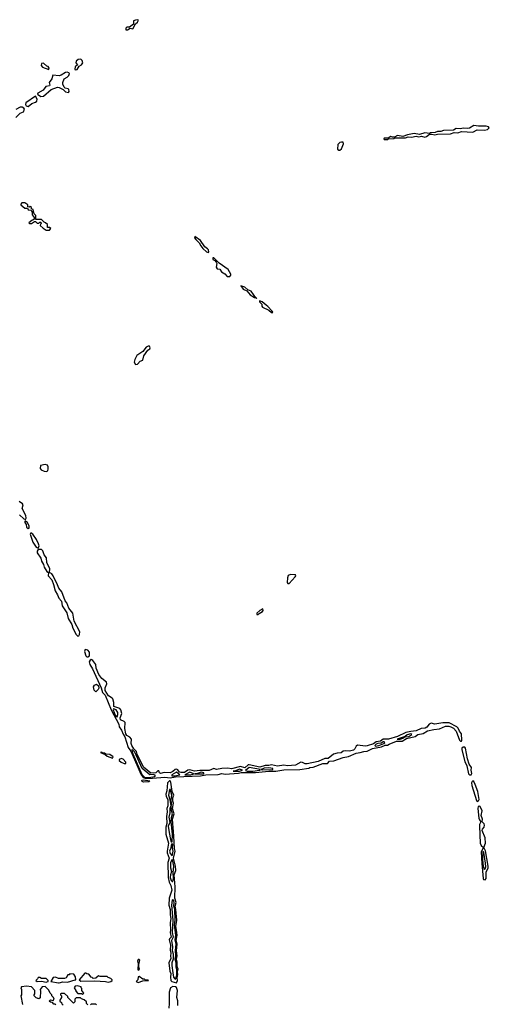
# Model space of a CAD drawing. Extents: x 2769579 to 2883812, y 684207 to 828660.
# Tile 170 of 256: x 2848379 to 2853670, y 736018 to 747112. Entities that reach past the tile are written whole.
import ezdxf

# ---------------------------------------------------------------- set-up
doc = ezdxf.new("R2010")
doc.units = 0

msp = doc.modelspace()

# ---------------------------------------------------------------- linework, layer by layer
at = {"layer": '0CON02XD'}
for points in [[(2849595, 747000), (2849622, 747018), (2849655, 747010), (2849682, 747065), (2849707, 747085), (2849718, 747108), (2849705, 747112), (2849685, 747109), (2849662, 747098), (2849659, 747061), (2849615, 747028), (2849585, 747027), (2849575, 747018), (2849575, 747000), (2849595, 747000)], [(2848705, 746552), (2848710, 746565), (2848698, 746585), (2848685, 746588), (2848645, 746622), (2848625, 746620), (2848621, 746595), (2848635, 746577), (2848705, 746552)], [(2849005, 746548), (2849025, 746553), (2849050, 746590), (2849075, 746603), (2849089, 746625), (2849083, 746653), (2849066, 746666), (2849037, 746663), (2849013, 746645), (2849010, 746625), (2849030, 746605), (2849005, 746580), (2848998, 746555), (2849005, 746548)], [(2848615, 746246), (2848645, 746251), (2848735, 746327), (2848805, 746353), (2848825, 746350), (2848867, 746327), (2848895, 746298), (2848929, 746291), (2848937, 746305), (2848933, 746325), (2848925, 746333), (2848891, 746341), (2848881, 746351), (2848866, 746385), (2848866, 746405), (2848878, 746445), (2848915, 746466), (2848932, 746485), (2848940, 746505), (2848933, 746513), (2848915, 746521), (2848895, 746519), (2848845, 746486), (2848825, 746481), (2848751, 746489), (2848740, 746445), (2848710, 746405), (2848719, 746375), (2848715, 746368), (2848672, 746358), (2848642, 746318), (2848582, 746285), (2848580, 746275), (2848615, 746246)], [(2848475, 746134), (2848515, 746168), (2848555, 746182), (2848571, 746195), (2848576, 746216), (2848555, 746250), (2848446, 746174), (2848443, 746155), (2848452, 746142), (2848475, 746134)], [(2848335, 746011), (2848385, 746059), (2848420, 746075), (2848431, 746105), (2848426, 746116), (2848405, 746126), (2848385, 746126), (2848335, 746099)], [(2852525, 745762), (2852535, 745770), (2852595, 745772), (2852605, 745780), (2852725, 745781), (2852755, 745794), (2852795, 745788), (2852845, 745800), (2852875, 745792), (2852905, 745800), (2852945, 745789), (2852962, 745795), (2852997, 745823), (2853023, 745823), (2853055, 745814), (2853085, 745823), (2853234, 745826), (2853275, 745840), (2853315, 745837), (2853358, 745852), (2853485, 745847), (2853535, 745870), (2853615, 745867), (2853650, 745875), (2853670, 745895), (2853660, 745905), (2853635, 745913), (2853548, 745912), (2853495, 745921), (2853448, 745892), (2853425, 745886), (2853375, 745890), (2853345, 745881), (2853295, 745886), (2853265, 745869), (2853155, 745864), (2853125, 745854), (2853085, 745853), (2853059, 745841), (2853005, 745838), (2852995, 745830), (2852945, 745838), (2852885, 745819), (2852825, 745829), (2852750, 745815), (2852695, 745798), (2852635, 745808), (2852602, 745788), (2852578, 745788), (2852555, 745797), (2852535, 745778), (2852485, 745778), (2852480, 745775), (2852485, 745762), (2852525, 745762)], [(2851985, 745641), (2852003, 745657), (2852026, 745715), (2852022, 745732), (2852005, 745734), (2851985, 745727), (2851965, 745705), (2851961, 745655), (2851973, 745643), (2851985, 745641)], [(2848715, 744740), (2848728, 744758), (2848715, 744770), (2848692, 744772), (2848690, 744805), (2848670, 744825), (2848655, 744830), (2848625, 744860), (2848562, 744862), (2848560, 744905), (2848540, 744925), (2848530, 744975), (2848512, 744982), (2848510, 744995), (2848498, 745008), (2848485, 745000), (2848472, 745002), (2848470, 745025), (2848435, 745050), (2848403, 745047), (2848390, 745035), (2848390, 745025), (2848435, 744990), (2848465, 744990), (2848475, 744970), (2848508, 744968), (2848510, 744955), (2848520, 744945), (2848520, 744915), (2848540, 744885), (2848540, 744865), (2848528, 744852), (2848515, 744850), (2848482, 744825), (2848490, 744815), (2848510, 744815), (2848545, 744840), (2848558, 744838), (2848575, 744820), (2848595, 744820), (2848605, 744830), (2848615, 744830), (2848620, 744815), (2848612, 744808), (2848610, 744795), (2848642, 744762), (2848675, 744740), (2848715, 744740)], [(2850505, 744490), (2850510, 744495), (2850505, 744518), (2850495, 744532), (2850463, 744553), (2850416, 744626), (2850352, 744668), (2850350, 744655), (2850362, 744635), (2850399, 744599), (2850418, 744565), (2850442, 744535), (2850485, 744498), (2850505, 744490)], [(2850715, 744218), (2850745, 744220), (2850757, 744233), (2850757, 744245), (2850726, 744296), (2850628, 744368), (2850565, 744430), (2850555, 744430), (2850555, 744410), (2850578, 744398), (2850592, 744382), (2850598, 744365), (2850594, 744325), (2850604, 744304), (2850635, 744300), (2850653, 744273), (2850690, 744250), (2850715, 744218)], [(2851045, 743970), (2851050, 743975), (2851040, 743980), (2850988, 744055), (2850949, 744069), (2850915, 744100), (2850870, 744115), (2850898, 744075), (2850937, 744057), (2850975, 744013), (2851025, 743982), (2851040, 743980), (2851045, 743970)], [(2851225, 743810), (2851230, 743815), (2851225, 743830), (2851175, 743882), (2851154, 743894), (2851110, 743935), (2851080, 743945), (2851080, 743935), (2851107, 743907), (2851108, 743885), (2851115, 743872), (2851185, 743840), (2851215, 743812), (2851225, 743810)], [(2849685, 743228), (2849705, 743232), (2849735, 743263), (2849766, 743275), (2849778, 743325), (2849821, 743389), (2849846, 743405), (2849850, 743415), (2849842, 743432), (2849825, 743434), (2849805, 743423), (2849767, 743373), (2849700, 743330), (2849674, 743285), (2849669, 743255), (2849685, 743228)], [(2848685, 742022), (2848697, 742033), (2848701, 742049), (2848700, 742075), (2848692, 742092), (2848665, 742102), (2848612, 742088), (2848608, 742055), (2848621, 742041), (2848654, 742024), (2848685, 742022)], [(2848445, 741480), (2848453, 741495), (2848449, 741525), (2848408, 741605), (2848416, 741646), (2848409, 741659), (2848374, 741685)], [(2848378, 741535), (2848425, 741487), (2848445, 741480)], [(2848475, 741379), (2848485, 741382), (2848486, 741406), (2848465, 741448), (2848445, 741462), (2848435, 741460), (2848437, 741445), (2848451, 741425), (2848456, 741395), (2848475, 741379)], [(2848585, 741158), (2848597, 741183), (2848592, 741205), (2848567, 741257), (2848526, 741316), (2848505, 741330), (2848497, 741315), (2848499, 741305), (2848528, 741225), (2848565, 741168), (2848585, 741158)], [(2849035, 740166), (2849045, 740170), (2849054, 740186), (2849056, 740216), (2848992, 740335), (2848976, 740426), (2848932, 740482), (2848911, 740541), (2848890, 740565), (2848855, 740665), (2848819, 740705), (2848806, 740746), (2848756, 740845), (2848739, 740869), (2848716, 740885), (2848719, 740925), (2848686, 740996), (2848679, 741049), (2848654, 741084), (2848638, 741128), (2848625, 741144), (2848586, 741144), (2848577, 741123), (2848577, 741105), (2848616, 741046), (2848625, 741011), (2848648, 740975), (2848653, 740943), (2848684, 740895), (2848702, 740882), (2848701, 740845), (2848739, 740799), (2848760, 740750), (2848777, 740675), (2848803, 740633), (2848820, 740595), (2848850, 740560), (2848856, 740506), (2848908, 740428), (2848925, 740365), (2848966, 740296), (2848978, 740255), (2849015, 740185), (2849035, 740166)], [(2851399, 740759), (2851415, 740760), (2851484, 740835), (2851489, 740845), (2851485, 740858), (2851429, 740861), (2851405, 740848), (2851396, 740825), (2851392, 740772), (2851399, 740759)], [(2851065, 740410), (2851077, 740423), (2851116, 740444), (2851122, 740455), (2851120, 740475), (2851084, 740456), (2851052, 740425), (2851050, 740410), (2851065, 740410)], [(2849145, 739934), (2849166, 739945), (2849164, 739985), (2849145, 740008), (2849115, 740017), (2849110, 739995), (2849123, 739945), (2849134, 739934), (2849145, 739934)], [(2849805, 738563), (2849875, 738565), (2850015, 738579), (2850075, 738569), (2850135, 738581), (2850416, 738594), (2850475, 738602), (2850615, 738608), (2850655, 738617), (2850695, 738612), (2850845, 738621), (2850875, 738628), (2851035, 738630), (2851185, 738646), (2851265, 738645), (2851355, 738659), (2851535, 738663), (2851635, 738677), (2851649, 738685), (2851685, 738691), (2851795, 738732), (2851845, 738731), (2851871, 738759), (2851919, 738761), (2852025, 738799), (2852085, 738811), (2852171, 738849), (2852216, 738854), (2852255, 738868), (2852295, 738871), (2852355, 738900), (2852455, 738920), (2852495, 738937), (2852524, 738936), (2852540, 738950), (2852625, 738981), (2852689, 738981), (2852736, 739014), (2852835, 739037), (2852865, 739058), (2852925, 739068), (2852975, 739098), (2853045, 739115), (2853109, 739121), (2853175, 739151), (2853215, 739152), (2853236, 739145), (2853268, 739128), (2853297, 739097), (2853333, 738993), (2853345, 738981), (2853355, 738981), (2853362, 738995), (2853355, 739065), (2853333, 739095), (2853319, 739129), (2853304, 739145), (2853219, 739189), (2853145, 739191), (2853055, 739176), (2853015, 739186), (2852994, 739176), (2852965, 739140), (2852949, 739131), (2852904, 739126), (2852845, 739099), (2852785, 739093), (2852730, 739080), (2852637, 739035), (2852535, 739006), (2852475, 739006), (2852445, 738984), (2852396, 738974), (2852365, 738954), (2852295, 738932), (2852275, 738928), (2852184, 738936), (2852168, 738925), (2852153, 738895), (2852138, 738882), (2852095, 738870), (2852054, 738874), (2852025, 738870), (2851999, 738851), (2851955, 738849), (2851915, 738838), (2851855, 738787), (2851815, 738789), (2851742, 738755), (2851616, 738726), (2851595, 738727), (2851565, 738744), (2851545, 738748), (2851485, 738714), (2851395, 738704), (2851355, 738714), (2851285, 738702), (2851215, 738716), (2851185, 738709), (2851145, 738709), (2851085, 738689), (2850965, 738718), (2850954, 738716), (2850915, 738684), (2850865, 738696), (2850765, 738671), (2850725, 738679), (2850655, 738676), (2850595, 738662), (2850565, 738674), (2850515, 738652), (2850408, 738652), (2850350, 738645), (2850295, 738661), (2850273, 738657), (2850235, 738630), (2850195, 738630), (2850181, 738635), (2850161, 738661), (2850145, 738669), (2850129, 738665), (2850105, 738640), (2850075, 738627), (2850005, 738628), (2849965, 738619), (2849954, 738625), (2849947, 738647), (2849935, 738650), (2849914, 738626), (2849855, 738624), (2849775, 738689), (2849703, 738835), (2849693, 738865), (2849666, 738895), (2849641, 738935), (2849636, 738955), (2849640, 739005), (2849619, 739029), (2849585, 739048), (2849575, 739065), (2849564, 739126), (2849568, 739195), (2849556, 739206), (2849514, 739225), (2849512, 739245), (2849529, 739295), (2849519, 739335), (2849505, 739350), (2849441, 739375), (2849438, 739418), (2849428, 739458), (2849419, 739469), (2849378, 739495), (2849343, 739553), (2849340, 739585), (2849360, 739630), (2849358, 739648), (2849305, 739689), (2849271, 739735), (2849242, 739805), (2849235, 739845), (2849202, 739892), (2849185, 739903), (2849173, 739897), (2849163, 739875), (2849167, 739845), (2849199, 739799), (2849298, 739585), (2849313, 739533), (2849341, 739501), (2849410, 739335), (2849494, 739175), (2849500, 739145), (2849527, 739107), (2849545, 739060), (2849563, 739033), (2849602, 738912), (2849630, 738870), (2849699, 738715), (2849742, 738612), (2849771, 738575), (2849805, 738563)], [(2849235, 739540), (2849218, 739558), (2849210, 739595), (2849220, 739615), (2849245, 739624), (2849265, 739607), (2849270, 739580), (2849264, 739566), (2849235, 739540)], [(2849475, 739258), (2849486, 739285), (2849484, 739305), (2849466, 739336), (2849434, 739346), (2849430, 739335), (2849455, 739276), (2849465, 739261), (2849475, 739258)], [(2852665, 739004), (2852697, 739015), (2852717, 739033), (2852765, 739037), (2852797, 739057), (2852785, 739066), (2852745, 739056), (2852723, 739037), (2852630, 739005), (2852665, 739004)], [(2852388, 738928), (2852425, 738935), (2852483, 738955), (2852491, 738965), (2852487, 738975), (2852475, 738976), (2852451, 738959), (2852415, 738957), (2852395, 738949), (2852380, 738935), (2852388, 738928)], [(2853465, 738603), (2853472, 738618), (2853466, 738655), (2853469, 738685), (2853444, 738724), (2853424, 738784), (2853402, 738905), (2853395, 738915), (2853375, 738917), (2853362, 738905), (2853361, 738885), (2853395, 738755), (2853415, 738705), (2853436, 738615), (2853445, 738603), (2853465, 738603)], [(2849425, 738793), (2849432, 738805), (2849395, 738831), (2849348, 738838), (2849335, 738847), (2849310, 738850), (2849305, 738858), (2849290, 738855), (2849342, 738832), (2849363, 738815), (2849425, 738793)], [(2849835, 738574), (2849902, 738585), (2849910, 738595), (2849885, 738606), (2849845, 738603), (2849760, 738675), (2849675, 738858), (2849645, 738890), (2849643, 738877), (2849655, 738840), (2849755, 738607), (2849785, 738577), (2849835, 738574)], [(2849555, 738731), (2849575, 738732), (2849576, 738746), (2849545, 738780), (2849525, 738787), (2849498, 738775), (2849500, 738765), (2849523, 738745), (2849555, 738731)], [(2850093, 738593), (2850125, 738594), (2850182, 738605), (2850145, 738633), (2850091, 738605), (2850093, 738593)], [(2850305, 738604), (2850340, 738615), (2850295, 738634), (2850240, 738605), (2850305, 738604)], [(2850445, 738613), (2850452, 738615), (2850453, 738625), (2850425, 738634), (2850382, 738618), (2850350, 738615), (2850445, 738613)], [(2850855, 738644), (2850890, 738655), (2850855, 738668), (2850812, 738648), (2850782, 738645), (2850855, 738644)], [(2851005, 738645), (2851082, 738655), (2851090, 738665), (2850965, 738687), (2850924, 738654), (2850940, 738645), (2851005, 738645)], [(2851115, 738660), (2851225, 738664), (2851230, 738665), (2851230, 738675), (2851185, 738682), (2851135, 738679), (2851100, 738665), (2851115, 738660)], [(2849775, 738522), (2849760, 738530), (2849753, 738545), (2849775, 738548), (2849845, 738536), (2849835, 738524), (2849775, 738522)], [(2850145, 736261), (2850158, 736285), (2850154, 736315), (2850162, 736355), (2850156, 736385), (2850166, 736415), (2850152, 736445), (2850154, 736495), (2850145, 736525), (2850151, 736565), (2850146, 736625), (2850154, 736695), (2850143, 736735), (2850151, 736795), (2850146, 736855), (2850136, 736895), (2850148, 736965), (2850139, 737085), (2850129, 737125), (2850141, 737165), (2850126, 737215), (2850131, 737341), (2850119, 737475), (2850136, 737525), (2850135, 737575), (2850113, 737665), (2850130, 737745), (2850122, 737775), (2850116, 737914), (2850101, 738105), (2850119, 738165), (2850102, 738225), (2850110, 738285), (2850104, 738305), (2850105, 738345), (2850114, 738375), (2850095, 738415), (2850082, 738522), (2850074, 738534), (2850065, 738534), (2850044, 738515), (2850036, 738425), (2850026, 738385), (2850030, 738360), (2850047, 738327), (2850049, 738305), (2850047, 738255), (2850037, 738223), (2850042, 738185), (2850031, 738135), (2850037, 738055), (2850026, 738015), (2850027, 737935), (2850056, 737835), (2850039, 737745), (2850040, 737725), (2850062, 737665), (2850049, 737615), (2850053, 737447), (2850064, 737394), (2850082, 737355), (2850091, 737305), (2850062, 737215), (2850060, 737135), (2850074, 737085), (2850073, 737025), (2850080, 736985), (2850074, 736935), (2850079, 736855), (2850074, 736825), (2850086, 736775), (2850065, 736757), (2850062, 736745), (2850077, 736685), (2850074, 736626), (2850082, 736595), (2850078, 736565), (2850082, 736535), (2850059, 736485), (2850070, 736390), (2850081, 736365), (2850076, 736325), (2850080, 736285), (2850093, 736273), (2850145, 736261)], [(2853535, 738304), (2853550, 738310), (2853554, 738325), (2853541, 738415), (2853511, 738495), (2853495, 738527), (2853485, 738534), (2853475, 738528), (2853470, 738515), (2853474, 738485), (2853524, 738315), (2853535, 738304)], [(2850095, 737850), (2850099, 737935), (2850086, 738075), (2850088, 738122), (2850099, 738165), (2850087, 738215), (2850088, 738292), (2850080, 738315), (2850085, 738320), (2850091, 738375), (2850075, 738442), (2850065, 738440), (2850056, 738375), (2850072, 738325), (2850080, 738255), (2850069, 738225), (2850070, 738175), (2850058, 738125), (2850069, 738065), (2850053, 738025), (2850061, 737955), (2850079, 737875), (2850085, 737850), (2850095, 737850)], [(2853625, 737422), (2853633, 737437), (2853634, 737505), (2853657, 737555), (2853658, 737575), (2853627, 737747), (2853610, 737785), (2853627, 737835), (2853622, 737895), (2853590, 737975), (2853595, 737992), (2853612, 738015), (2853616, 738036), (2853611, 738051), (2853590, 738075), (2853594, 738105), (2853577, 738145), (2853588, 738198), (2853567, 738245), (2853555, 738252), (2853543, 738247), (2853539, 738225), (2853552, 738115), (2853558, 738095), (2853574, 738075), (2853560, 738045), (2853559, 738025), (2853568, 737835), (2853579, 737809), (2853603, 737785), (2853579, 737735), (2853584, 737604), (2853601, 737435), (2853606, 737425), (2853625, 737422)], [(2850095, 737690), (2850108, 737745), (2850101, 737785), (2850105, 737810), (2850095, 737830), (2850085, 737812), (2850081, 737779), (2850067, 737745), (2850075, 737717), (2850095, 737690)], [(2853615, 737536), (2853625, 737544), (2853632, 737565), (2853627, 737607), (2853608, 737728), (2853605, 737736), (2853596, 737736), (2853594, 737645), (2853601, 737575), (2853611, 737541), (2853615, 737536)], [(2850105, 737400), (2850110, 737435), (2850106, 737504), (2850114, 737575), (2850105, 737632), (2850095, 737648), (2850076, 737615), (2850078, 737555), (2850090, 737515), (2850076, 737475), (2850075, 737445), (2850085, 737411), (2850095, 737400), (2850105, 737400)], [(2850135, 736302), (2850149, 736345), (2850149, 736405), (2850141, 736441), (2850142, 736485), (2850131, 736525), (2850139, 736565), (2850135, 736625), (2850141, 736695), (2850132, 736745), (2850139, 736795), (2850124, 736915), (2850132, 736965), (2850125, 737090), (2850114, 737125), (2850119, 737165), (2850115, 737182), (2850105, 737200), (2850095, 737190), (2850088, 737135), (2850103, 736965), (2850096, 736825), (2850109, 736775), (2850089, 736735), (2850101, 736665), (2850097, 736625), (2850107, 736585), (2850107, 736525), (2850093, 736485), (2850091, 736455), (2850105, 736372), (2850110, 736325), (2850125, 736303), (2850135, 736302)], [(2849715, 736402), (2849727, 736415), (2849720, 736435), (2849720, 736475), (2849732, 736515), (2849725, 736522), (2849715, 736522), (2849707, 736505), (2849713, 736475), (2849708, 736415), (2849715, 736402)], [(2849375, 736269), (2849405, 736274), (2849422, 736285), (2849420, 736295), (2849405, 736310), (2849375, 736320), (2849365, 736330), (2849285, 736332), (2849265, 736340), (2849237, 736313), (2849205, 736310), (2849195, 736320), (2849182, 736322), (2849158, 736358), (2849135, 736360), (2849125, 736370), (2849112, 736368), (2849050, 736295), (2849067, 736277), (2849225, 736284), (2849345, 736276), (2849375, 736269)], [(2848675, 736269), (2848695, 736274), (2848700, 736275), (2848698, 736285), (2848677, 736307), (2848625, 736310), (2848605, 736320), (2848585, 736320), (2848580, 736305), (2848560, 736285), (2848575, 736274), (2848625, 736278), (2848675, 736269)], [(2848815, 736258), (2848825, 736260), (2848865, 736272), (2848917, 736267), (2849005, 736292), (2849010, 736295), (2849006, 736326), (2848987, 736357), (2848945, 736360), (2848935, 736350), (2848922, 736348), (2848903, 736317), (2848885, 736308), (2848815, 736308), (2848782, 736322), (2848755, 736320), (2848730, 736275), (2848815, 736258)], [(2849715, 736264), (2849765, 736283), (2849830, 736285), (2849825, 736290), (2849795, 736290), (2849785, 736300), (2849765, 736300), (2849725, 736330), (2849715, 736328), (2849708, 736295), (2849692, 736275), (2849715, 736264)], [(2848785, 736010), (2848775, 736020), (2848765, 736020), (2848748, 736038), (2848725, 736040), (2848712, 736052), (2848725, 736070), (2848755, 736060), (2848767, 736077), (2848760, 736095), (2848742, 736112), (2848740, 736125), (2848722, 736142), (2848708, 736178), (2848665, 736218), (2848630, 736215), (2848608, 736185), (2848612, 736165), (2848608, 736092), (2848595, 736080), (2848565, 736090), (2848540, 736115), (2848540, 736125), (2848550, 736135), (2848548, 736175), (2848510, 736215), (2848455, 736222), (2848400, 736215), (2848390, 736205), (2848400, 736185), (2848400, 736125), (2848390, 736115), (2848412, 736015)], [(2849145, 736010), (2849130, 736025), (2849130, 736045), (2849105, 736070), (2849075, 736080), (2849065, 736090), (2849015, 736090), (2849000, 736075), (2849000, 736045), (2848985, 736030), (2848920, 736095), (2848920, 736105), (2848885, 736140), (2848845, 736140), (2848840, 736135), (2848840, 736125), (2848850, 736115), (2848850, 736095), (2848830, 736065), (2848832, 736052), (2848848, 736038), (2848852, 736022), (2848868, 736008)], [(2849085, 736130), (2849100, 736145), (2849080, 736175), (2849080, 736195), (2849072, 736202), (2849070, 736215), (2849025, 736226), (2849005, 736222), (2848992, 736205), (2849010, 736175), (2849010, 736165), (2849035, 736140), (2849075, 736140), (2849085, 736130)], [(2850162, 736005), (2850160, 736055), (2850150, 736095), (2850156, 736175), (2850145, 736206), (2850135, 736216), (2850105, 736218), (2850076, 736204), (2850061, 736155), (2850064, 736025), (2850058, 735975)], [(2849245, 736010), (2849235, 736020), (2849185, 736020), (2849175, 736010)]]:
    msp.add_lwpolyline(points, dxfattribs=at)

doc.saveas('drawing.dxf')
